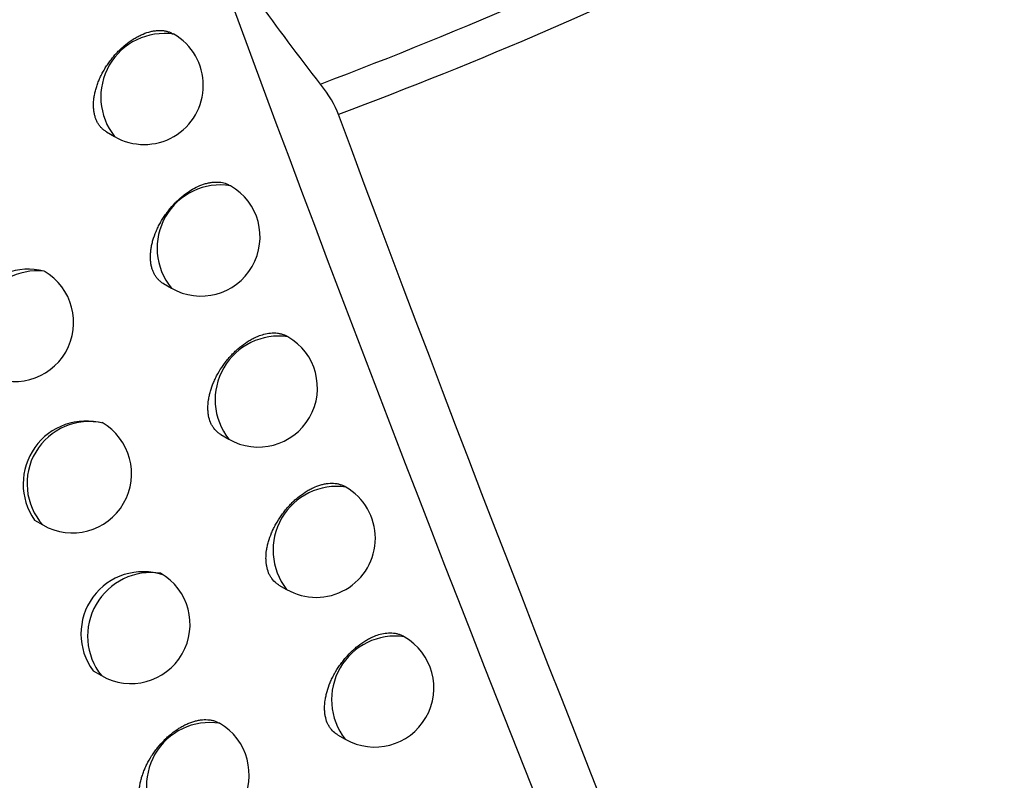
# Model space of a CAD drawing. Header units: millimetres. Extents: x -0.41 to 0.79, y -0.23 to 0.59.
# Tile 69 of 83: x 0.62461 to 0.63293, y 0.28155 to 0.28799. Entities that reach past the tile are written whole.
import ezdxf

# ---------------------------------------------------------------- set-up
doc = ezdxf.new("R2010")
doc.units = ezdxf.units.MM

msp = doc.modelspace()

# ---------------------------------------------------------------- linework, layer by layer
at = {"color": 7, "linetype": 'Continuous', "lineweight": 25}
for p, q in [((0.6259127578, 0.2878630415), (0.6259079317, 0.2878658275)), ((0.625345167, 0.2870360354), (0.6254127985, 0.2869969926)), ((0.6263928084, 0.2865810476), (0.6263870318, 0.2865843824)), ((0.6258262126, 0.2857534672), (0.625892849, 0.2857149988)), ((0.6268776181, 0.2853044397), (0.626870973, 0.2853082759)), ((0.6263119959, 0.2844762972), (0.6263776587, 0.2844383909)), ((0.6273671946, 0.2840332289), (0.6273596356, 0.2840375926)), ((0.6247349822, 0.2837538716), (0.6248064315, 0.2837126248)), ((0.626802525, 0.2832045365), (0.6268672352, 0.2831671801)), ((0.6278615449, 0.2827674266), (0.6278531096, 0.2827722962)), ((0.6252305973, 0.2824791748), (0.6253009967, 0.2824385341)), ((0.6272978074, 0.2819381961), (0.6273615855, 0.2819013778))]:
    msp.add_line(p, q, dxfattribs=at)
at = {"color": 9, "linetype": 'Continuous', "lineweight": 25}
for centre, radius, start, end in [((0.6258338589, 0.2873312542), 0.0005376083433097, 81.5608434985, 218.4445330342), ((0.6263071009, 0.2860531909), 0.0005347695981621, 80.7774355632, 219.2279409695), ((0.624760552, 0.2853134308), 0.0005480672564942, 84.2344746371, 215.883273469), ((0.6268017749, 0.2847708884), 0.0005389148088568, 81.9097269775, 218.0956495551), ((0.625196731, 0.284062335), 0.0005240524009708, 76.8325118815, 221.8604888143), ((0.6272913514, 0.2834996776), 0.0005389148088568, 81.9097269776, 218.0956495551), ((0.6257226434, 0.2827724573), 0.0005378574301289, 81.6279052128, 218.3774713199), ((0.6277857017, 0.2822338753), 0.0005389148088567, 81.9097269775, 218.0956495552), ((0.6262188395, 0.2815055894), 0.0005365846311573, 81.2824533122, 218.7229232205)]:
    msp.add_arc(centre, radius, start, end, dxfattribs=at)
at = {"color": 7, "linetype": 'Continuous', "lineweight": 25}
for centre, radius, start, end in [((0.6256627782, 0.287430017), 0.0005000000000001, 240.0026882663, 60.0026882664), ((0.6261428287, 0.2861480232), 0.0005, 240.0026882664, 60.0026882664), ((0.6246831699, 0.2853401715), 0.00053519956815, 75.672836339, 214.868727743), ((0.6245664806, 0.2854252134), 0.0005, 240.0026882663, 59.9204355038), ((0.6266276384, 0.2848714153), 0.0005000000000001, 240.0026882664, 60.0026882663), ((0.6251736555, 0.2840582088), 0.0005337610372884, 74.5209008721, 214.7439286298), ((0.6250564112, 0.2841456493), 0.0005000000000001, 240.0026882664, 60.0026882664), ((0.6271172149, 0.2836002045), 0.0005000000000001, 240.0026882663, 60.0026882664), ((0.6256548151, 0.2827910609), 0.000526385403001, 71.4812889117, 216.3161436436), ((0.6255509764, 0.2828715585), 0.0005, 240.0026882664, 60.0026882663), ((0.6276115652, 0.2823344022), 0.0005000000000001, 240.0026882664, 60.0026882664), ((0.6260501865, 0.2816029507), 0.0005000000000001, 240.0026882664, 60.0026882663)]:
    msp.add_arc(centre, radius, start, end, dxfattribs=at)
for points, knots in [([(0.6271534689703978, 0.2874415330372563), (0.6283681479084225, 0.2879008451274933), (0.6295633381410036, 0.2884228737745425), (0.6319105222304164, 0.2895746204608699), (0.6330595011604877, 0.2902029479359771), (0.6341825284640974, 0.2908845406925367)], [0, 0, 0, 0, 0.5, 0.5, 1, 1, 1, 1]), ([(0.6341847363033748, 0.290536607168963), (0.6330866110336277, 0.289870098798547), (0.6319625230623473, 0.2892568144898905), (0.6296652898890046, 0.2881352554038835), (0.6284951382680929, 0.2876283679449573), (0.6273056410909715, 0.28718361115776)], [0, 0, 0, 0, 0.5, 0.5, 1, 1, 1, 1]), ([(0.6253452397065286, 0.2870361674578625), (0.6253445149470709, 0.2870365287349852), (0.6253359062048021, 0.2870408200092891), (0.625321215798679, 0.2870518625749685), (0.6253013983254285, 0.2870693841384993), (0.6252839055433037, 0.2870901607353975), (0.6252689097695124, 0.2871133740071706), (0.6252565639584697, 0.2871388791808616), (0.6252468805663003, 0.2871663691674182), (0.6252397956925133, 0.2871961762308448), (0.6252355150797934, 0.2872277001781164), (0.6252340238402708, 0.2872606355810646), (0.6252352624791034, 0.287294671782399), (0.6252392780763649, 0.2873301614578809), (0.6252460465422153, 0.2873664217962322), (0.6252554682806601, 0.2874031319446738), (0.6252674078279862, 0.2874399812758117), (0.6252819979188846, 0.2874772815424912), (0.6252990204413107, 0.2875143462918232), (0.625318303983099, 0.2875508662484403), (0.6253396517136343, 0.2875865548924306), (0.6253632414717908, 0.2876216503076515), (0.6253886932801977, 0.2876555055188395), (0.6254157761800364, 0.2876878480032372), (0.6254442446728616, 0.2877184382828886), (0.6254743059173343, 0.2877474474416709), (0.6255156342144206, 0.2877831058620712), (0.6255588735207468, 0.2878143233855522), (0.6256028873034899, 0.2878402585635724), (0.6256472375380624, 0.2878624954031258), (0.6256914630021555, 0.2878789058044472), (0.6257345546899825, 0.2878891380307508), (0.6257764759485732, 0.2878950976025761), (0.6258165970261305, 0.2878948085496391), (0.6258536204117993, 0.2878879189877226), (0.6258818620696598, 0.2878797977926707), (0.625898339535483, 0.2878697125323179), (0.6259070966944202, 0.2878643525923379)], [0, 0, 0, 0, 0.0024345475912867, 0.0289177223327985, 0.0555878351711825, 0.0825483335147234, 0.109907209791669, 0.1362307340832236, 0.1627395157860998, 0.1895355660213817, 0.21672528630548, 0.2429559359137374, 0.2693700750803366, 0.2960680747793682, 0.3231545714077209, 0.3494041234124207, 0.3758361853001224, 0.4025500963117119, 0.429649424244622, 0.4560195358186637, 0.4825724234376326, 0.5094074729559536, 0.5366283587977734, 0.5631622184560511, 0.5898802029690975, 0.6168827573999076, 0.6442747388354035, 0.6975490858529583, 0.7248810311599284, 0.7524133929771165, 0.8059615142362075, 0.8331431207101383, 0.8607231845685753, 0.9139493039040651, 0.9412652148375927, 0.9687846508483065, 1, 1, 1, 1]), ([(0.6258262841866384, 0.2857535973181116), (0.6258255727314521, 0.2857539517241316), (0.6258170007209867, 0.2857582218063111), (0.6258023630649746, 0.2857692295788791), (0.6257826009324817, 0.2857867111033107), (0.6257651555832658, 0.2858074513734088), (0.6257501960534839, 0.2858306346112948), (0.6257378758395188, 0.2858561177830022), (0.6257282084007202, 0.2858835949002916), (0.6257211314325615, 0.2859133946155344), (0.6257168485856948, 0.2859449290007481), (0.625715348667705, 0.2859778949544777), (0.6257165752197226, 0.2860119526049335), (0.6257205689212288, 0.2860474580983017), (0.6257273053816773, 0.2860837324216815), (0.6257398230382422, 0.2861327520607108), (0.6257575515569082, 0.2861825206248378), (0.6257801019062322, 0.2862318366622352), (0.6257993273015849, 0.2862684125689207), (0.6258206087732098, 0.2863041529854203), (0.6258441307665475, 0.286339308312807), (0.625877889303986, 0.2863844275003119), (0.6259151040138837, 0.2864267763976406), (0.6259548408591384, 0.2864653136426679), (0.6259833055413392, 0.2864899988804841), (0.6260176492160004, 0.2865168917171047), (0.6260610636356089, 0.2865464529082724), (0.6261188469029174, 0.2865775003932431), (0.6261711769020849, 0.2865970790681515), (0.6262141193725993, 0.2866073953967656), (0.6262431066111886, 0.2866115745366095), (0.6262761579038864, 0.2866134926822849), (0.6263149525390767, 0.2866108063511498), (0.6263552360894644, 0.2866016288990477), (0.6263774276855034, 0.286588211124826), (0.62638619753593, 0.2865829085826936)], [0, 0, 0, 0, 0.0023970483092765, 0.0288809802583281, 0.0555517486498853, 0.082512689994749, 0.1098716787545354, 0.1362059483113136, 0.1627254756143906, 0.1895322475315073, 0.2167326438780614, 0.2430038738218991, 0.2694592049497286, 0.2961265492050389, 0.3232305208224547, 0.3494964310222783, 0.4026291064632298, 0.4297457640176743, 0.4561252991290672, 0.4826877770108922, 0.5095327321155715, 0.5367639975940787, 0.5899685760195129, 0.6169707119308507, 0.6443625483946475, 0.6643228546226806, 0.7046183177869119, 0.7524674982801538, 0.8057952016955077, 0.8331594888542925, 0.8607263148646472, 0.8806687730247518, 0.9209319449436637, 0.9687532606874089, 1, 1, 1, 1]), ([(0.626312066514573, 0.2844764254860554), (0.6263113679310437, 0.28447677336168), (0.6263028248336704, 0.2844810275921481), (0.6262811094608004, 0.2844972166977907), (0.6262559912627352, 0.2845224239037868), (0.6262362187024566, 0.2845533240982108), (0.6262198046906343, 0.2845872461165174), (0.626208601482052, 0.2846256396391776), (0.6262029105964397, 0.284667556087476), (0.6262008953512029, 0.2847115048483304), (0.6262043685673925, 0.2847581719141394), (0.6262132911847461, 0.2848064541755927), (0.6262257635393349, 0.2848555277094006), (0.6262434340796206, 0.2849053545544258), (0.626265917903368, 0.2849547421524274), (0.6262914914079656, 0.2850036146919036), (0.6263214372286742, 0.2850512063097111), (0.6263550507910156, 0.2850963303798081), (0.6263819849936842, 0.2851288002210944), (0.6264102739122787, 0.2851594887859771), (0.626440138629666, 0.2851885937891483), (0.626481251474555, 0.2852244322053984), (0.6265242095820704, 0.2852557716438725), (0.6265679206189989, 0.2852818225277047), (0.6265982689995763, 0.285297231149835), (0.6266339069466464, 0.2853125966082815), (0.6266774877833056, 0.2853270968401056), (0.6267328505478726, 0.2853372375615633), (0.6267800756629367, 0.2853368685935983), (0.6268170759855, 0.2853304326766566), (0.6268428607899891, 0.2853218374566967), (0.6268613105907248, 0.2853149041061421), (0.6268694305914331, 0.2853087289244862), (0.6268706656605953, 0.2853077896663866)], [0, 0, 0, 0, 0.0023608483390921, 0.028871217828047, 0.0824349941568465, 0.1097957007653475, 0.1361655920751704, 0.1894438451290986, 0.2166559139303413, 0.242944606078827, 0.2960556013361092, 0.3231776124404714, 0.3494839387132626, 0.402627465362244, 0.4297619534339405, 0.4561753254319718, 0.509533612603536, 0.536776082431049, 0.5633337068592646, 0.5900761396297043, 0.6170312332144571, 0.6444243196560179, 0.6978586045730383, 0.7249797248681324, 0.752495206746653, 0.7724747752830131, 0.812811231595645, 0.8607151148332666, 0.9141041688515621, 0.941206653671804, 0.9687081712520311, 0.9952404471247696, 1, 1, 1, 1]), ([(0.6268025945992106, 0.2832046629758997), (0.6268019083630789, 0.283205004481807), (0.6267933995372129, 0.283209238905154), (0.6267717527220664, 0.2832253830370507), (0.626746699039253, 0.2832505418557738), (0.626726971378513, 0.2832814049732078), (0.6267105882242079, 0.2833153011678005), (0.6266993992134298, 0.2833536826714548), (0.6266937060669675, 0.2833956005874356), (0.6266916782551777, 0.2834395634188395), (0.6266951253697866, 0.2834862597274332), (0.6267040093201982, 0.2835345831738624), (0.6267164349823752, 0.2835837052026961), (0.6267340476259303, 0.2836335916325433), (0.6267564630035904, 0.2836830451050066), (0.6267819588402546, 0.2837319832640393), (0.6268118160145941, 0.283779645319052), (0.6268453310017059, 0.283824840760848), (0.6268721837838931, 0.2838573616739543), (0.6269003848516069, 0.283888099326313), (0.6269301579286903, 0.2839172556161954), (0.6269711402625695, 0.2839531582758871), (0.6270139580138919, 0.2839845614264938), (0.6270575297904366, 0.28401067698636), (0.6271013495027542, 0.284033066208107), (0.6271451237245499, 0.2840496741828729), (0.6271877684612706, 0.2840600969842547), (0.6272293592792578, 0.2840662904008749), (0.6272689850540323, 0.2840660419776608), (0.6273058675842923, 0.2840596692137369), (0.6273315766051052, 0.2840511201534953), (0.6273499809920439, 0.284044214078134), (0.6273580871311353, 0.2840380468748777), (0.6273593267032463, 0.2840371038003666)], [0, 0, 0, 0, 0.002325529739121, 0.0288348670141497, 0.0823962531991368, 0.1097553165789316, 0.1361330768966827, 0.1894270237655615, 0.2166468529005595, 0.2429488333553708, 0.2960866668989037, 0.3232224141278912, 0.3495414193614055, 0.4027107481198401, 0.4298587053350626, 0.4562784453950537, 0.5096498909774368, 0.5368994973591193, 0.563454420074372, 0.5901942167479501, 0.6171467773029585, 0.6445375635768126, 0.6979511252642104, 0.7250618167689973, 0.7525668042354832, 0.806042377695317, 0.8331869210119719, 0.8607290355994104, 0.914098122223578, 0.9411902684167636, 0.9686810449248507, 0.9952107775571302, 1, 1, 1, 1]), ([(0.6272978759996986, 0.2819383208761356), (0.6272972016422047, 0.2819386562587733), (0.6272887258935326, 0.2819428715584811), (0.6272671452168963, 0.281958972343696), (0.6272421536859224, 0.2819840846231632), (0.6272224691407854, 0.2820149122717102), (0.6272061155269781, 0.2820487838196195), (0.6271949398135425, 0.2820871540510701), (0.6271892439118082, 0.282129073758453), (0.627187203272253, 0.2821730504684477), (0.6271906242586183, 0.2822197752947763), (0.6271994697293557, 0.2822681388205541), (0.6272118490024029, 0.2823173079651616), (0.6272294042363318, 0.2823672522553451), (0.6272517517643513, 0.2824167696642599), (0.6272771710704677, 0.2824657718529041), (0.6273069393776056, 0.282513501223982), (0.6273403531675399, 0.2825587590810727), (0.6273760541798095, 0.2826021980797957), (0.6274148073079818, 0.2826424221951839), (0.6274657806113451, 0.2826872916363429), (0.6275084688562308, 0.2827187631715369), (0.6275518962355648, 0.2827449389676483), (0.6275820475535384, 0.2827604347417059), (0.6276174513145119, 0.2827759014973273), (0.6276607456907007, 0.2827905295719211), (0.6277157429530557, 0.2828008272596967), (0.6277626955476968, 0.282800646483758), (0.627799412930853, 0.2827942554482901), (0.6278252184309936, 0.2827859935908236), (0.6278431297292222, 0.2827784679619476), (0.6278516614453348, 0.2827729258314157), (0.627852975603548, 0.2827720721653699)], [0, 0, 0, 0, 0.0022914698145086, 0.0288006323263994, 0.0823613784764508, 0.1097197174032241, 0.1361056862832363, 0.1894160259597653, 0.2166439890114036, 0.2429592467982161, 0.2961238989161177, 0.323273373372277, 0.3496050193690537, 0.4028000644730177, 0.4299614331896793, 0.4563878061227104, 0.5097729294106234, 0.5370299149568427, 0.563559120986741, 0.617224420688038, 0.6446136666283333, 0.6980089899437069, 0.725110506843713, 0.752606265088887, 0.7725673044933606, 0.8128662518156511, 0.8607252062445, 0.9140770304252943, 0.9411602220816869, 0.968641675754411, 0.9951698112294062, 1, 1, 1, 1]), ([(0.6257309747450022, 0.2812102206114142), (0.6257301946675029, 0.2812105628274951), (0.6257130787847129, 0.2812180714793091), (0.6256928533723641, 0.2812371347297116), (0.625669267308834, 0.28126421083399), (0.6256543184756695, 0.2812875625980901), (0.6256419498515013, 0.2813130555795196), (0.6256322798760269, 0.2813405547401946), (0.6256252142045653, 0.2813703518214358), (0.6256209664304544, 0.2814018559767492), (0.625619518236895, 0.2814347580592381), (0.6256208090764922, 0.2814687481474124), (0.6256248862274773, 0.2815041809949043), (0.6256317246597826, 0.2815403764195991), (0.6256412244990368, 0.2815770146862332), (0.625653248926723, 0.2816137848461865), (0.6256679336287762, 0.2816510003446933), (0.6256907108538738, 0.2817001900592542), (0.6257181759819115, 0.2817485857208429), (0.6257496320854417, 0.2817950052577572), (0.625783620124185, 0.2818398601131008), (0.6258211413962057, 0.2818820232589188), (0.6258612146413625, 0.2819203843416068), (0.6258925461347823, 0.2819471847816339), (0.6259245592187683, 0.2819715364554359), (0.6259571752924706, 0.2819934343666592), (0.6259905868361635, 0.2820129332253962), (0.62602410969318, 0.2820295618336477), (0.6260573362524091, 0.2820431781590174), (0.6260901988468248, 0.2820538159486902), (0.6261229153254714, 0.2820614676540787), (0.6261652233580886, 0.2820673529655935), (0.6262054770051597, 0.2820668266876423), (0.6262428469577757, 0.2820600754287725), (0.6262666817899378, 0.2820523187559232), (0.626284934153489, 0.2820448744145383), (0.6262934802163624, 0.28203920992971), (0.6262967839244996, 0.2820370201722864)], [0, 0, 0, 0, 0.0025357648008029, 0.0556378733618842, 0.0825965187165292, 0.1099539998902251, 0.1362608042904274, 0.1627528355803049, 0.1895321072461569, 0.2167050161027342, 0.2429124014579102, 0.2693030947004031, 0.2959773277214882, 0.3230395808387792, 0.349269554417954, 0.3756817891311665, 0.4023754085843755, 0.4294537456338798, 0.4823162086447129, 0.5091432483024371, 0.5363554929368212, 0.589387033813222, 0.6165894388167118, 0.643989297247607, 0.6705788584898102, 0.6973523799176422, 0.7247060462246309, 0.7522602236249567, 0.7788927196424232, 0.8057106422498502, 0.833114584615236, 0.8607215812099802, 0.9141814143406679, 0.9413206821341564, 0.9688605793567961, 0.9879622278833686, 1, 1, 1, 1])]:
    msp.add_open_spline(points, degree=3, knots=knots, dxfattribs=at)
for points in [[(0.6261324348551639, 0.2888561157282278), (0.6284070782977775, 0.2826439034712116), (0.630849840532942, 0.2766194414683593), (0.6334674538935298, 0.2707798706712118)], [(0.6271534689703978, 0.2874415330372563), (0.626782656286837, 0.2879180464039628), (0.6264442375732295, 0.2883892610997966), (0.626136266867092, 0.2888557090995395)], [(0.6273056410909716, 0.2871836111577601), (0.6272768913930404, 0.2872610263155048), (0.6272241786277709, 0.2873506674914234), (0.6271534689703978, 0.2874415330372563)], [(0.6347913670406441, 0.2690060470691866), (0.6321217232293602, 0.2748708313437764), (0.6296277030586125, 0.2809309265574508), (0.6273056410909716, 0.2871836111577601)]]:
    msp.add_open_spline(points, degree=3, dxfattribs=at)

doc.saveas('drawing.dxf')
